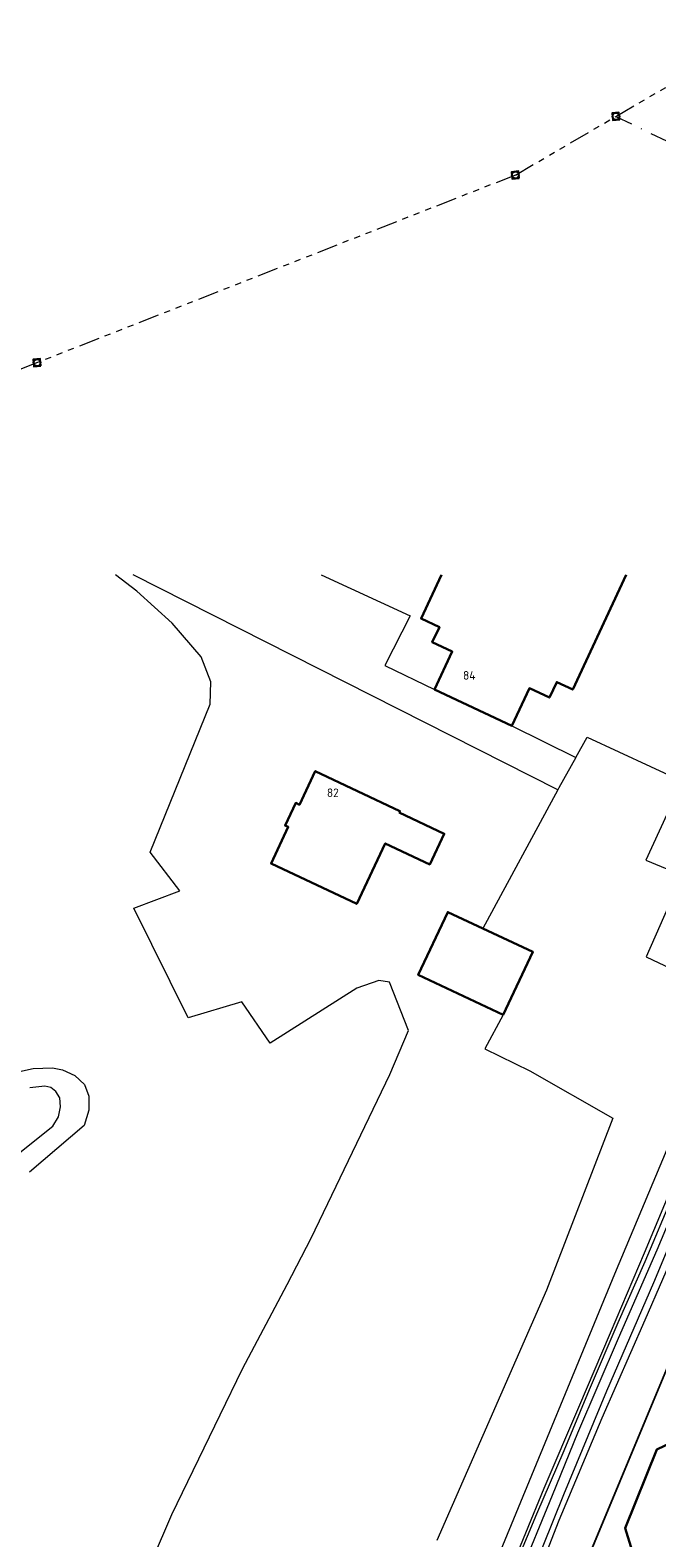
# Model space of a CAD drawing. Header units: metres. Extents: x 174255 to 175175, y 462028 to 462911.
# Tile 92 of 256: x 174502 to 174575, y 462736 to 462911. Entities that reach past the tile are written whole.
import ezdxf

# ---------------------------------------------------------------- set-up
doc = ezdxf.new("R2010")
doc.units = ezdxf.units.M
doc.linetypes.add('RI-GWA', pattern=[18.45, 6, -1.8, 1.75, -1.8, 1.75, -1.8, 1.75, -1.8])
doc.linetypes.add('RI-VWA', pattern=[11, 5, -3, 0, -3])
for name, color, linetype, lineweight in [('B-WE-OG-BEBOUWING-G', 8, 'Continuous', 30), ('B-WE-OG-BEBOUWING_HUISNUMMER-T20', 8, 'Continuous', 20), ('B-WE-OG-BOS-G', 8, 'Continuous', 20), ('B-WE-OG-TERREIN_ERF-G', 8, 'Continuous', 20), ('B-WE-OG-WEG_ONVERHARD-G', 8, 'Continuous', 20), ('B-WE-OG-WEG_VERHARD_OPEN -G', 8, 'Continuous', 20), ('B-WE-RI-GWA-G', 8, 'RI-GWA', 20), ('B-WE-RI-VWA-G', 8, 'RI-VWA', 20), ('B-WE-RI-VWA_RIOOLPUT_INSPECTIEPUT-S', 8, 'Continuous', 20), ('B-WE-WH-WATER_VIJVER-G', 8, 'Continuous', 20), ('B-WE-WH-WATERGANG_SLOOT_BODEM-G', 8, 'Continuous', 20), ('B-XX-KG-GRENS_PERCEEL-G', 213, 'Continuous', 20)]:
    doc.layers.add(name, color=color, linetype=linetype, lineweight=lineweight)
doc.styles.add('NLCS-ISO-M500-T20', font='NLCS-ISO.ttf', dxfattribs={"height": 1})

# ---------------------------------------------------------------- blocks, each defined once
blk = doc.blocks.new('B-SRI-PUT_VWA-SO')
at = {"flags": 128}
blk.add_lwpolyline([(-2, 2), (2, 2), (2, -2), (-2, -2)], close=True, dxfattribs=at)
at = {"lineweight": -3, "flags": 128}
blk.add_lwpolyline([(2, -2), (2, 2), (-2, 2), (-2, -2)], close=True, dxfattribs=at)
at = {"lineweight": -3}
blk.add_circle((0, 0), 2, dxfattribs=at)

msp = doc.modelspace()

# ---------------------------------------------------------------- linework, layer by layer
at = {"layer": 'B-WE-OG-BEBOUWING-G'}
for points in [[(174549.967, 462847.681), (174547.623, 462842.648), (174549.735, 462841.663), (174548.92, 462839.913), (174551.227, 462838.837), (174549.177, 462834.437)], [(174549.177, 462834.437), (174558.109, 462830.27), (174560.123, 462834.593), (174562.443, 462833.51), (174563.282, 462835.31), (174565.123, 462834.451), (174571.29, 462847.681)], [(174545.108, 462820.233), (174545.191, 462820.409), (174535.404, 462825.024), (174533.581, 462821.153), (174533.157, 462821.353), (174531.932, 462818.746), (174532.292, 462818.576), (174530.304, 462814.354), (174540.198, 462809.694), (174543.485, 462816.683), (174548.633, 462814.258), (174550.294, 462817.791), (174545.108, 462820.233)], [(174557.1, 462796.9), (174560.542, 462804.142), (174554.744, 462806.861), (174550.7, 462808.758), (174547.3, 462801.492), (174557.1, 462796.9)], [(174582.818, 462744.604), (174581.166, 462746.433), (174577.415, 462747.926), (174574.828, 462746.712), (174571.201, 462737.601), (174571.977, 462734.99), (174576.098, 462733.35), (174578.655, 462734.148), (174582.818, 462744.604)]]:
    msp.add_lwpolyline(points, dxfattribs=at)
at = {"layer": 'B-WE-OG-BOS-G'}
for points in [[(174556.682, 462728.964), (174561.005, 462739.279), (174564.128, 462746.571), (174567.085, 462753.628), (174570.365, 462761.362), (174573.473, 462768.423), (174576.744, 462776.181), (174579.611, 462783.063), (174582.493, 462790.187), (174585.385, 462796.82), (174588.35, 462804.036), (174591.525, 462810.949), (174593.537, 462815.594), (174593.122, 462815.763), (174590.937, 462810.529), (174587.151, 462802.244), (174583.375, 462793.459), (174580.228, 462785.826), (174576.792, 462777.567), (174573.38, 462769.376), (174569.456, 462760.149), (174565.796, 462751.54), (174561.813, 462742.196), (174557.559, 462731.885)], [(174593.754, 462798.433), (174597.798, 462808.042), (174600.656, 462814.911), (174596.279, 462814.465), (174596.132, 462814.536), (174596.007, 462814.596), (174590.771, 462802.242), (174586.443, 462791.731), (174582.097, 462781.636), (174577.519, 462771.024), (174573.47, 462761.647), (174568.478, 462750.318), (174563.522, 462738.489), (174558.353, 462725.276)]]:
    msp.add_lwpolyline(points, dxfattribs=at)
at = {"layer": 'B-WE-OG-TERREIN_ERF-G'}
msp.add_lwpolyline([(174571.82, 462678.976), (174566.16, 462682.095), (174553.109, 462688.88), (174552.939, 462689.638), (174553.628, 462695.171), (174550.973, 462696.017), (174576.515, 462757.359), (174582.844, 462772.342)], dxfattribs=at)
at = {"layer": 'B-WE-OG-WEG_ONVERHARD-G'}
msp.add_lwpolyline([(174542.642, 462699.258), (174543.433, 462702.342), (174546.433, 462710), (174556.8, 462734.958), (174570.008, 462767), (174579.942, 462790.742), (174583.6, 462798.832)], dxfattribs=at)
at = {"layer": 'B-WE-OG-WEG_VERHARD_OPEN -G'}
msp.add_line((174563.422, 462822.882), (174554.744, 462806.861), dxfattribs=at)
for points in [[(174509.792, 462718.133), (174518.867, 462739.208), (174524.431, 462750.702), (174527, 462756.008), (174532.158, 462765.761), (174534.929, 462771.086), (174544.033, 462790.008), (174546.163, 462795.084), (174543.978, 462800.641), (174542.744, 462800.836), (174540.215, 462799.961), (174530.208, 462793.629), (174526.926, 462798.382), (174520.735, 462796.528), (174514.459, 462809.201), (174519.784, 462811.218), (174516.336, 462815.671), (174523.273, 462832.755), (174523.364, 462835.354), (174522.222, 462838.216), (174518.909, 462842.103), (174514.798, 462845.82), (174512.364, 462847.681)], [(174565.493, 462826.617), (174563.536, 462823.093), (174563.422, 462822.882), (174514.407, 462847.681)], [(174536.094, 462847.681), (174546.384, 462842.967), (174543.433, 462837.217), (174549.177, 462834.437)], [(174558.109, 462830.27), (174565.493, 462826.617), (174566.78, 462828.935), (174577.76, 462823.876), (174573.561, 462814.731), (174577.765, 462813.013), (174573.6, 462803.602), (174583.6, 462798.832), (174588.858, 462810.458), (174589.9, 462812.867), (174594.873, 462824.071), (174599.448, 462835.632), (174600.046, 462837.009)], [(174557.1, 462796.9), (174554.978, 462792.942), (174560.192, 462790.408), (174569.758, 462784.942), (174562.092, 462765.092), (174549.433, 462736.192)]]:
    msp.add_lwpolyline(points, dxfattribs=at)
at = {"layer": 'B-WE-RI-GWA-G', "ltscale": 0.4}
for p, q in [((174570.111, 462900.626), (174587.226, 462910.583)), ((174558.51, 462893.846), (174570.111, 462900.626)), ((174558.51, 462893.846), (174503.341, 462872.198)), ((174503.341, 462872.198), (174448.191, 462850.724))]:
    msp.add_line(p, q, dxfattribs=at)
at = {"layer": 'B-WE-RI-VWA-G', "ltscale": 0.4}
msp.add_line((174570.111, 462900.626), (174592.069, 462889.989), dxfattribs=at)
at = {"layer": 'B-WE-WH-WATER_VIJVER-G'}
for points in [[(174500.572, 462790.2), (174502.836, 462790.675), (174505.069, 462790.749), (174506.236, 462790.52), (174507.637, 462789.892)], [(174507.637, 462789.892), (174508.774, 462788.83), (174509.278, 462787.499), (174509.284, 462785.866), (174508.724, 462784.098), (174502.412, 462778.712)], [(174498.945, 462779.133), (174505.126, 462784.019), (174505.755, 462785.121), (174505.984, 462786.254), (174505.914, 462787.287), (174505.445, 462788.018), (174504.877, 462788.483)], [(174504.877, 462788.483), (174504.21, 462788.647), (174502.478, 462788.441)]]:
    msp.add_lwpolyline(points, dxfattribs=at)
at = {"layer": 'B-WE-WH-WATERGANG_SLOOT_BODEM-G'}
for points in [[(174595.239, 462814.906), (174594.181, 462815.334), (174593.397, 462813.563), (174589.313, 462804.552), (174584.423, 462792.823), (174579.831, 462781.628), (174574.824, 462769.716), (174570.379, 462759.504), (174565.685, 462748.575), (174562.745, 462741.385), (174558.88, 462731.925)], [(174559.321, 462729.644), (174564.111, 462741.506), (174569.067, 462753.469), (174574.488, 462765.999), (174579.411, 462777.778), (174584.202, 462789.307), (174589.622, 462802.004), (174593.804, 462811.515), (174595.239, 462814.906)]]:
    msp.add_lwpolyline(points, dxfattribs=at)
at = {"layer": 'B-XX-KG-GRENS_PERCEEL-G', "flags": 128}
msp.add_lwpolyline([(174576.633, 462757.565), (174576.52, 462757.293), (174564.663, 462728.818)], dxfattribs=at)

# ---------------------------------------------------------------- block references
at = {"layer": 'B-WE-RI-VWA_RIOOLPUT_INSPECTIEPUT-S', "xscale": 0.1999999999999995, "yscale": 0.1999999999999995, "zscale": 0.1999999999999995, "rotation": 5.739328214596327}
for p in [(174570.111, 462900.626), (174558.51, 462893.846), (174503.3, 462872.2)]:
    msp.add_blockref('B-SRI-PUT_VWA-SO', p, dxfattribs=at)

# ---------------------------------------------------------------- texts
at = {"layer": 'B-WE-OG-BEBOUWING_HUISNUMMER-T20', "style": 'NLCS-ISO-M500-T20'}
for s, p in [('84', (174552.468, 462835.581)), ('82', (174536.754, 462822.023))]:
    msp.add_text(s, height=1, dxfattribs=at).set_placement(p)

doc.saveas('drawing.dxf')
